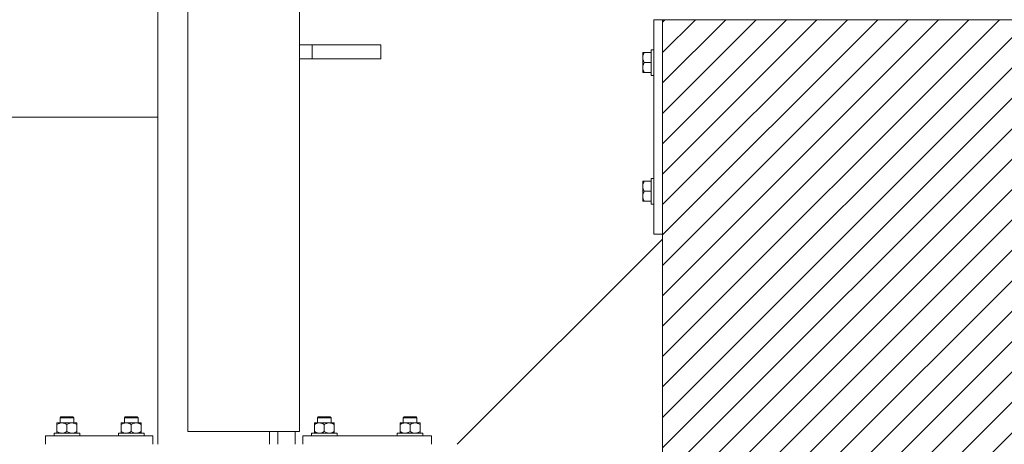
# Model space of a CAD drawing. Header units: millimetres. Extents: x 53746 to 116821, y -810352 to -765802.
# Tile 93 of 256: x 65904 to 67052, y -776497 to -776002. Entities that reach past the tile are written whole.
import ezdxf

# ---------------------------------------------------------------- set-up
doc = ezdxf.new("R2010")
doc.units = ezdxf.units.MM
doc.header["$MEASUREMENT"] = 0
for name, color, linetype, lineweight in [('Main Cradle Rails', 7, 'Continuous', 0), ('Side Cradle Blocks', 7, 'Continuous', 0), ('Side Cradle Stbd', 7, 'Continuous', 0), ('Side Cradle Tower Rail Frame', 7, 'Continuous', 0)]:
    doc.layers.add(name, color=color, linetype=linetype, lineweight=lineweight)

# ---------------------------------------------------------------- blocks, each defined once
blk = doc.blocks.new('*U57')
at = {"linetype": 'Continuous', "lineweight": 0}
h = blk.add_hatch(dxfattribs=at)
h.set_pattern_fill('HATCH', color=30, style=0, pattern_type=2)
h.set_pattern_definition([(45, (-18516.154147, 11448.34719), (-17.71895608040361, 17.71895608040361), [])])
h.paths.add_polyline_path([(-18174.78580871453, 11130.74546686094), (-18174.78579989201, 11424.17921985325), (-18174.78579838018, 11474.4623253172), (-18174.78579686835, 11524.74543078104), (-18174.78578804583, 11818.17918377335), (-18174.78578785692, 11824.4623253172), (-18174.7857803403, 12074.4623253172), (-18181.35202734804, 12074.4623253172), (-18281.35202734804, 12074.4623253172), (-18306.64426368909, 12074.4623253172), (-18311.25765601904, 12074.4623253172), (-18317.8520298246, 12074.4623253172), (-18337.8520298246, 12074.4623253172), (-18467.85205423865, 12074.4623253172), (-18487.85205423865, 12074.4623253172), (-18523.78581641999, 12074.4623253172), (-18623.78581641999, 12074.4623253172), (-18629.7858524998, 12074.4623253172), (-18629.7858524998, 11824.4623253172), (-18629.7858524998, 11818.74539470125), (-18629.7858524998, 11524.74543078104), (-18629.7858524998, 11474.4623253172), (-18629.7858524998, 11424.17921985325), (-18629.7858524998, 11130.17925593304), (-18629.7858524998, 11124.4623253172), (-18629.7858524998, 10874.4623253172), (-18623.78581641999, 10874.4623253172), (-18523.78581641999, 10874.4623253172), (-18487.85205423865, 10874.4623253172), (-18467.85205423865, 10874.4623253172), (-18337.8520298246, 10874.4623253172), (-18317.8520298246, 10874.4623253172), (-18311.25765601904, 10874.4623253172), (-18306.64426368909, 10874.4623253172), (-18281.35202734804, 10874.4623253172), (-18181.35202734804, 10874.4623253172), (-18174.78581642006, 10874.4623253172), (-18174.78580890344, 11124.4623253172)])
at = {"color": 30, "linetype": 'Continuous', "lineweight": 0, "flags": 128}
blk.add_lwpolyline([(-18181.35202734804, 12074.4623253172), (-18281.35202734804, 12074.4623253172), (-18306.64426368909, 12074.4623253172), (-18311.25765601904, 12074.4623253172), (-18317.8520298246, 12074.4623253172), (-18337.8520298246, 12074.4623253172), (-18467.85205423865, 12074.4623253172), (-18487.85205423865, 12074.4623253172), (-18523.78581641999, 12074.4623253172), (-18623.78581641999, 12074.4623253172), (-18629.7858524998, 12074.4623253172), (-18629.7858524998, 11824.4623253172), (-18629.7858524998, 11818.74539470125), (-18629.7858524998, 11524.74543078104)], dxfattribs=at)
at = {"layer": 'Side Cradle Blocks', "color": 7, "linetype": 'Continuous', "lineweight": 0}
for p, q in [((-18629.7858524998, 12074.4623253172), (-18639.78581642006, 12074.4623253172)), ((-18639.78581642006, 12074.4623253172), (-18639.78581642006, 11824.4623253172)), ((-18629.78581642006, 12074.4623253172), (-18174.78581642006, 12074.4623253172)), ((-18629.78581642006, 10874.4623253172), (-18629.78581642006, 12074.4623253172)), ((-18652.78545562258, 12035.46337878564), (-18652.78581592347, 12035.35529165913)), ((-18652.78581633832, 12035.35509363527), (-18652.78545562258, 12035.13861319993)), ((-18652.78581642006, 12030.25387020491), (-18652.78581642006, 12033.31987367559)), ((-18652.78545562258, 12033.19649258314), (-18652.78581586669, 12033.31968444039)), ((-18652.78581630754, 12030.25302060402), (-18652.78545562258, 12027.52949261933)), ((-18650.99390619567, 12024.4623253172), (-18652.03569112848, 12026.62036840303)), ((-18652.00267280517, 12036.04541509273), (-18650.99390619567, 12036.04541509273)), ((-18651.97729061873, 12033.90906638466), (-18650.99390619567, 12036.04541509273)), ((-18650.99390619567, 12036.04541509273), (-18642.7858524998, 12036.04541509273)), ((-18652.78581642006, 12018.67078042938), (-18652.78581642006, 12022.42705630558)), ((-18652.78545562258, 12021.39515801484), (-18652.78581636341, 12018.67120820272)), ((-18651.97729061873, 12022.32597660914), (-18650.99390619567, 12024.4623253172)), ((-18650.99390619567, 12024.4623253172), (-18642.78585713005, 12024.4623253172)), ((-18642.78581642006, 12018.7220738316), (-18642.78581642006, 12024.4623253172)), ((-18652.78581642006, 12012.87923554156), (-18652.78581642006, 12013.56950794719)), ((-18652.78545562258, 12013.46127184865), (-18652.78581605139, 12013.56939735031)), ((-18652.54502142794, 12012.87923554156), (-18652.78581642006, 12012.87923554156)), ((-18650.99390619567, 12012.87923554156), (-18652.03569112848, 12015.03727862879)), ((-18642.7858524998, 12012.87923554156), (-18650.99390619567, 12012.87923554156)), ((-18652.78581642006, 11886.04541509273), (-18652.78581642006, 11885.3551426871)), ((-18652.54502142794, 11886.04541509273), (-18652.78581642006, 11886.04541509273)), ((-18652.78581605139, 11885.35525328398), (-18652.78545562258, 11885.46337878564)), ((-18652.78581642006, 11880.25387020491), (-18652.78581642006, 11876.49759432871)), ((-18652.78581636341, 11880.25344243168), (-18652.78545562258, 11877.52949261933)), ((-18650.99390619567, 11886.04541509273), (-18652.03569112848, 11883.88737200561)), ((-18642.7858524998, 11886.04541509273), (-18650.99390619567, 11886.04541509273)), ((-18642.78581642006, 11880.20257680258), (-18642.78581642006, 11874.4623253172)), ((-18652.78545562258, 11871.39515801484), (-18652.78581630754, 11868.67163003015)), ((-18652.78581642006, 11868.67078042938), (-18652.78581642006, 11865.60477695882)), ((-18650.99390619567, 11874.4623253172), (-18652.03569112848, 11872.30428223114)), ((-18651.97729061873, 11876.59867402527), (-18650.99390619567, 11874.4623253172)), ((-18650.99390619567, 11874.4623253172), (-18642.78585713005, 11874.4623253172)), ((-18652.78581586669, 11865.6049661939), (-18652.78545562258, 11865.72815805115)), ((-18652.78545562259, 11863.78603743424), (-18652.78581633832, 11863.56955699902)), ((-18652.78545562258, 11863.46127184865), (-18652.78581592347, 11863.56935897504)), ((-18652.00267280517, 11862.87923554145), (-18650.99390619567, 11862.87923554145)), ((-18651.97729061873, 11865.01558424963), (-18650.99390619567, 11862.87923554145)), ((-18650.99390619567, 11862.87923554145), (-18642.7858524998, 11862.87923554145)), ((-18639.78581642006, 11824.4623253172), (-18629.7858524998, 11824.4623253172)), ((-19335.51045892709, 11604.42016776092), (-19335.51045892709, 11604.24541456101)), ((-19335.51045892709, 11602.62825753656), (-19333.37411021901, 11603.61164195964)), ((-19335.51045892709, 11602.62825753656), (-19335.51045892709, 11594.25423554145)), ((-19334.82033549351, 11604.42016726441), (-19334.92842262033, 11604.41980696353)), ((-19329.71891403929, 11604.42016776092), (-19332.78491750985, 11604.42016776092)), ((-19331.97572781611, 11604.41980696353), (-19331.92740523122, 11604.41983348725)), ((-19329.71891403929, 11604.42016776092), (-19325.96263816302, 11604.42016776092)), ((-19326.22738531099, 11603.73857928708), (-19328.24265183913, 11604.29540680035)), ((-19323.92736915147, 11602.62825753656), (-19321.7910204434, 11603.61164195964)), ((-19323.92736915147, 11594.25423554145), (-19323.92736915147, 11602.62825753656)), ((-19318.97762168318, 11611.4623253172), (-19321.24858512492, 11611.4623253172)), ((-19318.27051490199, 11610.4623253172), (-19320.86590169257, 11610.4623253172)), ((-19318.13582426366, 11604.42016776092), (-19315.06982079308, 11604.42016776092)), ((-19314.6442955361, 11603.73857928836), (-19316.65956206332, 11604.29540680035)), ((-19315.87901049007, 11604.41980696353), (-19315.92733307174, 11604.41983348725)), ((-19312.92631568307, 11604.41980696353), (-19313.03444118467, 11604.42016739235)), ((-19312.34427937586, 11603.63702414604), (-19312.34427937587, 11603.67535642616)), ((-19312.34427937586, 11603.63702414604), (-19312.34427937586, 11602.62825753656)), ((-19312.34427937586, 11594.25423554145), (-19312.34427937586, 11602.62825753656)), ((-19260.51045892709, 11603.63702414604), (-19260.51045892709, 11603.67535642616)), ((-19260.51045892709, 11602.62825753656), (-19260.51045892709, 11603.63702414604)), ((-19260.51045892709, 11594.25423554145), (-19260.51045892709, 11602.62825753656)), ((-19259.92842261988, 11604.41980696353), (-19259.82029711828, 11604.42016739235)), ((-19258.21044276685, 11603.73857928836), (-19256.19517623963, 11604.29540680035)), ((-19254.71891403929, 11604.42016776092), (-19257.78491750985, 11604.42016776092)), ((-19256.92740523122, 11604.41983348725), (-19256.97572781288, 11604.41980696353)), ((-19254.58422340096, 11610.4623253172), (-19251.98883661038, 11610.4623253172)), ((-19253.87711661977, 11611.4623253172), (-19251.60615317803, 11611.4623253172)), ((-19248.92736915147, 11602.62825753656), (-19251.06371785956, 11603.61164195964)), ((-19248.92736915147, 11594.25423554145), (-19248.92736915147, 11602.62825753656)), ((-19243.13582426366, 11604.42016776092), (-19246.89210013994, 11604.42016776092)), ((-19246.62735299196, 11603.73857928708), (-19244.61208646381, 11604.29540680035)), ((-19243.13582426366, 11604.42016776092), (-19240.06982079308, 11604.42016776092)), ((-19240.92733307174, 11604.41983348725), (-19240.87901048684, 11604.41980696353)), ((-19237.34427937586, 11602.62825753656), (-19239.48062808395, 11603.61164195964)), ((-19237.92631568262, 11604.41980696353), (-19238.03440280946, 11604.42016726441)), ((-19237.34427937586, 11604.42016776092), (-19237.34427937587, 11604.24541456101)), ((-19237.34427937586, 11602.62825753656), (-19237.34427937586, 11594.25423554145)), ((-19035.51045892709, 11604.42016776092), (-19035.51045892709, 11604.24541456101)), ((-19035.51045892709, 11602.62825753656), (-19033.37411021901, 11603.61164195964)), ((-19035.51045892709, 11602.62825753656), (-19035.51045892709, 11594.25423554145)), ((-19034.8203354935, 11604.42016726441), (-19034.92842262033, 11604.41980696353)), ((-19029.71891403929, 11604.42016776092), (-19032.78491750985, 11604.42016776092)), ((-19031.97572781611, 11604.41980696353), (-19031.92740523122, 11604.41983348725)), ((-19029.71891403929, 11604.42016776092), (-19025.96263816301, 11604.42016776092)), ((-19026.22738531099, 11603.73857928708), (-19028.24265183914, 11604.29540680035)), ((-19023.92736915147, 11602.62825753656), (-19021.7910204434, 11603.61164195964)), ((-19023.92736915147, 11594.25423554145), (-19023.92736915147, 11602.62825753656)), ((-19018.97762168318, 11611.4623253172), (-19021.24858512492, 11611.4623253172)), ((-19018.27051490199, 11610.4623253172), (-19020.86590169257, 11610.4623253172)), ((-19018.13582426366, 11604.42016776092), (-19015.06982079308, 11604.42016776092)), ((-19014.64429553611, 11603.73857928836), (-19016.65956206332, 11604.29540680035)), ((-19015.87901049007, 11604.41980696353), (-19015.92733307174, 11604.41983348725)), ((-19012.92631568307, 11604.41980696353), (-19013.03444118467, 11604.42016739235)), ((-19012.34427937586, 11603.63702414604), (-19012.34427937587, 11603.67535642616)), ((-19012.34427937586, 11603.63702414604), (-19012.34427937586, 11602.62825753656)), ((-19012.34427937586, 11594.25423554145), (-19012.34427937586, 11602.62825753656)), ((-18935.51045892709, 11603.63702414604), (-18935.51045892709, 11603.67535642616)), ((-18935.51045892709, 11602.62825753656), (-18935.51045892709, 11603.63702414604)), ((-18935.51045892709, 11594.25423554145), (-18935.51045892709, 11602.62825753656)), ((-18934.92842261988, 11604.41980696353), (-18934.82029711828, 11604.42016739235)), ((-18933.21044276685, 11603.73857928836), (-18931.19517623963, 11604.29540680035)), ((-18929.71891403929, 11604.42016776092), (-18932.78491750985, 11604.42016776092)), ((-18931.92740523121, 11604.41983348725), (-18931.97572781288, 11604.41980696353)), ((-18929.58422340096, 11610.4623253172), (-18926.98883661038, 11610.4623253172)), ((-18928.87711661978, 11611.4623253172), (-18926.60615317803, 11611.4623253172)), ((-18923.92736915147, 11602.62825753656), (-18926.06371785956, 11603.61164195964)), ((-18923.92736915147, 11594.25423554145), (-18923.92736915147, 11602.62825753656)), ((-18918.13582426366, 11604.42016776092), (-18921.89210013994, 11604.42016776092)), ((-18921.62735299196, 11603.73857928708), (-18919.61208646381, 11604.29540680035)), ((-18918.13582426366, 11604.42016776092), (-18915.06982079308, 11604.42016776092)), ((-18915.92733307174, 11604.41983348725), (-18915.87901048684, 11604.41980696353)), ((-18912.34427937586, 11602.62825753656), (-18914.48062808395, 11603.61164195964)), ((-18912.92631568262, 11604.41980696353), (-18913.03440280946, 11604.42016726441)), ((-18912.34427937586, 11604.42016776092), (-18912.34427937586, 11604.24541456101)), ((-18912.34427937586, 11602.62825753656), (-18912.34427937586, 11594.25423554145)), ((-19335.51045892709, 11593.24546893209), (-19335.51045892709, 11594.25423554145)), ((-19334.83101013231, 11592.46236139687), (-19334.92842261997, 11592.4626861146)), ((-19331.97572781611, 11592.4626861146), (-19331.92740523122, 11592.46265959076)), ((-19331.67685071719, 11592.68090167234), (-19329.71923723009, 11592.46236139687)), ((-19326.08541223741, 11593.21245060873), (-19323.92736915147, 11594.25423554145)), ((-19320.09376094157, 11592.68090167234), (-19318.13614745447, 11592.46236139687)), ((-19315.92733307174, 11592.46265959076), (-19315.87901048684, 11592.4626861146)), ((-19314.50232246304, 11593.21245060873), (-19312.34427937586, 11594.25423554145)), ((-19312.92631568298, 11592.4626861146), (-19313.02372817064, 11592.46236139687)), ((-19312.34427937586, 11592.70312030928), (-19312.34427937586, 11592.46236139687)), ((-19258.35241583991, 11593.21245060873), (-19260.51045892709, 11594.25423554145)), ((-19260.51045892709, 11592.70312030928), (-19260.51045892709, 11592.46236139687)), ((-19259.92842261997, 11592.4626861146), (-19259.83101013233, 11592.46236139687)), ((-19256.97572781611, 11592.4626861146), (-19256.92740523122, 11592.46265959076)), ((-19252.76097736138, 11592.68090167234), (-19254.71859084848, 11592.46236139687)), ((-19246.76932606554, 11593.21245060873), (-19248.92736915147, 11594.25423554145)), ((-19241.17788758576, 11592.68090167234), (-19243.13550107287, 11592.46236139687)), ((-19240.92733307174, 11592.46265959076), (-19240.87901048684, 11592.4626861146)), ((-19237.92631568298, 11592.4626861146), (-19238.02372817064, 11592.46236139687)), ((-19237.34427937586, 11593.24546893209), (-19237.34427937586, 11594.25423554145)), ((-19035.51045892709, 11593.24546893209), (-19035.51045892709, 11594.25423554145)), ((-19034.83101013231, 11592.46236139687), (-19034.92842261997, 11592.4626861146)), ((-19031.97572781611, 11592.4626861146), (-19031.92740523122, 11592.46265959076)), ((-19031.67685071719, 11592.68090167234), (-19029.71923723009, 11592.46236139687)), ((-19026.08541223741, 11593.21245060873), (-19023.92736915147, 11594.25423554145)), ((-19020.09376094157, 11592.68090167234), (-19018.13614745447, 11592.46236139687)), ((-19015.92733307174, 11592.46265959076), (-19015.87901048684, 11592.4626861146)), ((-19014.50232246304, 11593.21245060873), (-19012.34427937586, 11594.25423554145)), ((-19012.92631568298, 11592.4626861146), (-19013.02372817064, 11592.46236139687)), ((-19012.34427937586, 11592.70312030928), (-19012.34427937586, 11592.46236139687)), ((-18933.35241583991, 11593.21245060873), (-18935.51045892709, 11594.25423554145)), ((-18935.51045892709, 11592.70312030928), (-18935.51045892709, 11592.46236139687)), ((-18934.92842261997, 11592.4626861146), (-18934.83101013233, 11592.46236139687)), ((-18931.97572781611, 11592.4626861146), (-18931.92740523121, 11592.46265959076)), ((-18927.76097736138, 11592.68090167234), (-18929.71859084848, 11592.46236139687)), ((-18921.76932606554, 11593.21245060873), (-18923.92736915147, 11594.25423554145)), ((-18916.17788758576, 11592.68090167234), (-18918.13550107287, 11592.46236139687)), ((-18915.92733307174, 11592.46265959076), (-18915.87901048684, 11592.4626861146)), ((-18912.92631568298, 11592.4626861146), (-18913.02372817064, 11592.46236139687)), ((-18912.34427937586, 11593.24546893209), (-18912.34427937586, 11594.25423554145)), ((-19348.92736915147, 11589.4623253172), (-19348.92736915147, 11579.46236139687)), ((-19223.92736915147, 11589.4623253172), (-19348.92736915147, 11589.4623253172)), ((-19223.92736915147, 11579.46236139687), (-19223.92736915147, 11589.4623253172)), ((-19048.92736915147, 11589.4623253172), (-19048.92736915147, 11579.46236139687)), ((-18898.92736915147, 11589.4623253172), (-19048.92736915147, 11589.4623253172)), ((-18898.92736915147, 11579.46236139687), (-18898.92736915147, 11589.4623253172))]:
    blk.add_line(p, q, dxfattribs=at)
at = {"layer": 'Side Cradle Blocks', "color": 7, "linetype": 'Continuous', "lineweight": 0, "flags": 128}
for points in [[(-18642.78581642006, 12024.4623253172), (-18642.78581642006, 12030.20257680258), (-18642.78581642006, 12035.06892703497), (-18642.78581642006, 12038.32051830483), (-18642.78581642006, 12039.4623253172), (-18639.7858524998, 12039.4623253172)], [(-18652.00267280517, 12036.04541509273), (-18652.03888474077, 12036.04541509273), (-18652.61106322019, 12036.04541509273), (-18652.78581642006, 12036.04541509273), (-18652.78581642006, 12035.3551426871), (-18652.78581642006, 12033.31987367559)], [(-18651.97729061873, 12033.90906638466), (-18652.27898091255, 12033.25366077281), (-18652.56724006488, 12032.21180688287), (-18652.78581642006, 12030.25387020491), (-18652.75418664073, 12029.51204395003), (-18652.66105545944, 12028.77760800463), (-18652.10422794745, 12026.76234147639), (-18652.03569112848, 12026.62036840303)], [(-18652.78581642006, 12030.25387020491), (-18652.78581642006, 12026.49759432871), (-18652.78581642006, 12022.42705630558)], [(-18651.97729061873, 12022.32597660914), (-18652.27898091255, 12021.67057099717), (-18652.56724006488, 12020.62871710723), (-18652.78581642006, 12018.67078042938), (-18652.75418664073, 12017.92895417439), (-18652.66105545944, 12017.19451822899), (-18652.10422794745, 12015.17925170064), (-18652.03569112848, 12015.03727862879)], [(-18652.78581637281, 12018.67113712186), (-18652.78581642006, 12018.67078042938), (-18652.78581642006, 12015.60477695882), (-18652.78581642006, 12013.56950794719)], [(-18639.7858524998, 12009.4623253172), (-18642.78581642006, 12009.4623253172), (-18642.78581642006, 12010.60413232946), (-18642.78581642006, 12013.85572359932), (-18642.78581642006, 12018.7220738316)], [(-18652.54502142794, 12012.87923554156), (-18652.04100508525, 12012.87923554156), (-18652.00267280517, 12012.87923554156), (-18650.99390619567, 12012.87923554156)], [(-18642.78581642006, 11880.20257680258), (-18642.78581642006, 11885.06892703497), (-18642.78581642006, 11888.32051830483), (-18642.78581642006, 11889.4623253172), (-18639.7858524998, 11889.4623253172)], [(-18652.78581642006, 11885.3551426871), (-18652.78581642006, 11883.31987367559), (-18652.78581642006, 11880.25387020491), (-18652.78581637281, 11880.25351351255)], [(-18652.03569112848, 11883.88737200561), (-18652.10422794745, 11883.74539893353), (-18652.66105545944, 11881.7301324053), (-18652.75418664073, 11880.9956964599), (-18652.78581642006, 11880.25387020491), (-18652.56724006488, 11878.29593352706), (-18652.27898091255, 11877.254079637), (-18651.97729061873, 11876.59867402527)], [(-18650.99390619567, 11886.04541509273), (-18652.00267280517, 11886.04541509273), (-18652.04100508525, 11886.04541509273), (-18652.54502142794, 11886.04541509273)], [(-18652.78581642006, 11876.49759432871), (-18652.78581642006, 11872.42705630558), (-18652.78581642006, 11868.67078042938)], [(-18652.03569112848, 11872.30428223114), (-18652.10422794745, 11872.16230915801), (-18652.66105545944, 11870.14704262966), (-18652.75418664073, 11869.41260668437), (-18652.78581642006, 11868.67078042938), (-18652.56724006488, 11866.71284375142), (-18652.27898091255, 11865.67098986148), (-18651.97729061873, 11865.01558424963)], [(-18639.7858524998, 11859.4623253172), (-18642.78581642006, 11859.4623253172), (-18642.78581642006, 11860.60413232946), (-18642.78581642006, 11863.85572359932), (-18642.78581642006, 11868.7220738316), (-18642.78581642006, 11874.4623253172)], [(-18652.78581642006, 11865.60477695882), (-18652.78581642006, 11863.56950794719), (-18652.78581642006, 11862.87923554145), (-18652.61106322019, 11862.87923554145), (-18652.03888474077, 11862.87923554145), (-18652.00267280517, 11862.87923554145)], [(-19335.51045892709, 11604.42016776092), (-19334.82018652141, 11604.42016776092), (-19332.78491750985, 11604.42016776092)], [(-19335.51045892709, 11602.62825753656), (-19335.51045892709, 11603.63702414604), (-19335.51045892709, 11603.67323608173), (-19335.51045892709, 11604.24541456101)], [(-19333.37411021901, 11603.61164195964), (-19332.71870460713, 11603.91333225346), (-19331.67685071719, 11604.20159140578), (-19329.71891403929, 11604.42016776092), (-19328.97708778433, 11604.38853798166), (-19328.24265183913, 11604.29540680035)], [(-19331.92736915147, 11604.42020384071), (-19331.92736915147, 11610.4623253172), (-19330.92736915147, 11611.4623253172), (-19330.39452587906, 11611.4623253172), (-19328.87711661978, 11611.4623253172), (-19326.60615317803, 11611.4623253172), (-19323.92736915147, 11611.4623253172), (-19321.24858512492, 11611.4623253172)], [(-19331.92736915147, 11610.4623253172), (-19331.31840541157, 11610.4623253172), (-19329.58422340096, 11610.4623253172), (-19326.9888366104, 11610.4623253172), (-19323.92736915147, 11610.4623253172), (-19320.86590169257, 11610.4623253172)], [(-19326.22738531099, 11603.73857928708), (-19326.08541223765, 11603.670042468), (-19323.92736915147, 11602.62825753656)], [(-19318.13582426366, 11604.42016776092), (-19321.89210013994, 11604.42016776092), (-19325.96263816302, 11604.42016776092)], [(-19321.7910204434, 11603.61164195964), (-19321.13561483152, 11603.91333225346), (-19320.09376094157, 11604.20159140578), (-19318.13582426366, 11604.42016776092), (-19317.39399800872, 11604.38853798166), (-19316.65956206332, 11604.29540680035)], [(-19318.97762168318, 11611.4623253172), (-19317.4602124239, 11611.4623253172), (-19316.92736915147, 11611.4623253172), (-19315.92736915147, 11610.4623253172), (-19315.92736915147, 11604.42020384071)], [(-19318.27051490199, 11610.4623253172), (-19316.5363328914, 11610.4623253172), (-19315.92736915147, 11610.4623253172)], [(-19315.06982079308, 11604.42016776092), (-19313.03455178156, 11604.42016776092), (-19312.34427937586, 11604.42016776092), (-19312.34427937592, 11604.17937276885), (-19312.34427937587, 11603.67535642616)], [(-19314.6442955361, 11603.73857928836), (-19314.50232246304, 11603.6700424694), (-19312.34427937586, 11602.62825753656)], [(-19260.51045892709, 11603.67535642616), (-19260.51045892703, 11604.17937276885), (-19260.51045892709, 11604.42016776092), (-19259.82018652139, 11604.42016776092), (-19257.78491750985, 11604.42016776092)], [(-19260.51045892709, 11602.62825753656), (-19258.35241583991, 11603.6700424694), (-19258.21044276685, 11603.73857928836)], [(-19256.92736915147, 11604.42020384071), (-19256.92736915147, 11610.4623253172), (-19255.92736915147, 11611.4623253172), (-19255.39452587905, 11611.4623253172), (-19253.87711661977, 11611.4623253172)], [(-19256.92736915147, 11610.4623253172), (-19256.31840541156, 11610.4623253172), (-19254.58422340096, 11610.4623253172)], [(-19256.19517623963, 11604.29540680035), (-19255.46074029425, 11604.38853798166), (-19254.71891403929, 11604.42016776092), (-19252.76097736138, 11604.20159140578), (-19251.71912347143, 11603.91333225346), (-19251.06371785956, 11603.61164195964)], [(-19246.89210013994, 11604.42016776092), (-19250.96263816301, 11604.42016776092), (-19254.71891403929, 11604.42016776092)], [(-19251.98883661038, 11610.4623253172), (-19248.92736915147, 11610.4623253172), (-19245.86590169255, 11610.4623253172), (-19243.27051490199, 11610.4623253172), (-19241.53633289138, 11610.4623253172), (-19240.92736915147, 11610.4623253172)], [(-19251.60615317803, 11611.4623253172), (-19248.92736915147, 11611.4623253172), (-19246.24858512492, 11611.4623253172), (-19243.97762168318, 11611.4623253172), (-19242.4602124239, 11611.4623253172), (-19241.92736915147, 11611.4623253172), (-19240.92736915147, 11610.4623253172), (-19240.92736915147, 11604.42020384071)], [(-19248.92736915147, 11602.62825753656), (-19246.7693260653, 11603.670042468), (-19246.62735299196, 11603.73857928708)], [(-19244.61208646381, 11604.29540680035), (-19243.87765051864, 11604.38853798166), (-19243.13582426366, 11604.42016776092), (-19241.17788758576, 11604.20159140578), (-19240.1360336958, 11603.91333225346), (-19239.48062808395, 11603.61164195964)], [(-19240.06982079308, 11604.42016776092), (-19238.03455178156, 11604.42016776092), (-19237.34427937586, 11604.42016776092)], [(-19237.34427937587, 11604.24541456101), (-19237.34427937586, 11603.67323608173), (-19237.34427937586, 11603.63702414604), (-19237.34427937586, 11602.62825753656)], [(-19035.51045892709, 11604.42016776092), (-19034.82018652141, 11604.42016776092), (-19032.78491750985, 11604.42016776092)], [(-19035.51045892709, 11602.62825753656), (-19035.51045892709, 11603.63702414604), (-19035.51045892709, 11603.67323608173), (-19035.51045892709, 11604.24541456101)], [(-19033.37411021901, 11603.61164195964), (-19032.71870460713, 11603.91333225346), (-19031.67685071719, 11604.20159140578), (-19029.71891403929, 11604.42016776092), (-19028.97708778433, 11604.38853798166), (-19028.24265183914, 11604.29540680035)], [(-19031.92736915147, 11604.42020384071), (-19031.92736915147, 11610.4623253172), (-19030.92736915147, 11611.4623253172), (-19030.39452587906, 11611.4623253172), (-19028.87711661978, 11611.4623253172), (-19026.60615317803, 11611.4623253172), (-19023.92736915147, 11611.4623253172), (-19021.24858512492, 11611.4623253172)], [(-19031.92736915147, 11610.4623253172), (-19031.31840541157, 11610.4623253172), (-19029.58422340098, 11610.4623253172), (-19026.9888366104, 11610.4623253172), (-19023.92736915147, 11610.4623253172), (-19020.86590169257, 11610.4623253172)], [(-19026.22738531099, 11603.73857928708), (-19026.08541223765, 11603.670042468), (-19023.92736915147, 11602.62825753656)], [(-19018.13582426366, 11604.42016776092), (-19021.89210013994, 11604.42016776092), (-19025.96263816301, 11604.42016776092)], [(-19021.7910204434, 11603.61164195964), (-19021.13561483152, 11603.91333225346), (-19020.09376094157, 11604.20159140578), (-19018.13582426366, 11604.42016776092), (-19017.39399800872, 11604.38853798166), (-19016.65956206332, 11604.29540680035)], [(-19018.97762168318, 11611.4623253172), (-19017.4602124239, 11611.4623253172), (-19016.92736915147, 11611.4623253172), (-19015.92736915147, 11610.4623253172), (-19015.92736915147, 11604.42020384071)], [(-19018.27051490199, 11610.4623253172), (-19016.5363328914, 11610.4623253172), (-19015.92736915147, 11610.4623253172)], [(-19015.06982079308, 11604.42016776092), (-19013.03455178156, 11604.42016776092), (-19012.34427937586, 11604.42016776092), (-19012.34427937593, 11604.17937276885), (-19012.34427937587, 11603.67535642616)], [(-19014.64429553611, 11603.73857928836), (-19014.50232246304, 11603.6700424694), (-19012.34427937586, 11602.62825753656)], [(-18935.51045892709, 11603.67535642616), (-18935.51045892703, 11604.17937276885), (-18935.51045892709, 11604.42016776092), (-18934.82018652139, 11604.42016776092), (-18932.78491750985, 11604.42016776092)], [(-18935.51045892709, 11602.62825753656), (-18933.35241583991, 11603.6700424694), (-18933.21044276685, 11603.73857928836)], [(-18931.92736915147, 11604.42020384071), (-18931.92736915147, 11610.4623253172), (-18930.92736915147, 11611.4623253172), (-18930.39452587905, 11611.4623253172), (-18928.87711661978, 11611.4623253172)], [(-18931.92736915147, 11610.4623253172), (-18931.31840541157, 11610.4623253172), (-18929.58422340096, 11610.4623253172)], [(-18931.19517623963, 11604.29540680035), (-18930.46074029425, 11604.38853798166), (-18929.71891403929, 11604.42016776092), (-18927.76097736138, 11604.20159140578), (-18926.71912347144, 11603.91333225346), (-18926.06371785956, 11603.61164195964)], [(-18921.89210013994, 11604.42016776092), (-18925.96263816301, 11604.42016776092), (-18929.71891403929, 11604.42016776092)], [(-18926.98883661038, 11610.4623253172), (-18923.92736915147, 11610.4623253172), (-18920.86590169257, 11610.4623253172), (-18918.27051490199, 11610.4623253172), (-18916.5363328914, 11610.4623253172), (-18915.92736915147, 11610.4623253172)], [(-18926.60615317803, 11611.4623253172), (-18923.92736915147, 11611.4623253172), (-18921.24858512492, 11611.4623253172), (-18918.97762168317, 11611.4623253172), (-18917.4602124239, 11611.4623253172), (-18916.92736915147, 11611.4623253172), (-18915.92736915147, 11610.4623253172), (-18915.92736915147, 11604.42020384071)], [(-18923.92736915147, 11602.62825753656), (-18921.7693260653, 11603.670042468), (-18921.62735299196, 11603.73857928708)], [(-18919.61208646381, 11604.29540680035), (-18918.87765051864, 11604.38853798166), (-18918.13582426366, 11604.42016776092), (-18916.17788758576, 11604.20159140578), (-18915.1360336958, 11603.91333225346), (-18914.48062808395, 11603.61164195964)], [(-18915.06982079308, 11604.42016776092), (-18913.03455178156, 11604.42016776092), (-18912.34427937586, 11604.42016776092)], [(-18912.34427937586, 11604.24541456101), (-18912.34427937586, 11603.67323608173), (-18912.34427937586, 11603.63702414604), (-18912.34427937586, 11602.62825753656)], [(-19338.92736915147, 11589.46236139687), (-19338.92736915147, 11592.4623253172), (-19337.78556213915, 11592.4623253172), (-19334.53397086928, 11592.4623253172), (-19329.66762063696, 11592.4623253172), (-19323.92736915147, 11592.4623253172), (-19318.18711766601, 11592.4623253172), (-19313.32076743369, 11592.4623253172), (-19310.0691761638, 11592.4623253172), (-19308.92736915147, 11592.4623253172), (-19308.92736915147, 11589.46236139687)], [(-19331.67685071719, 11592.68090167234), (-19332.71870460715, 11592.96916082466), (-19333.37411021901, 11593.27085111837), (-19335.51045892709, 11594.25423554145)], [(-19335.51045892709, 11593.24546893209), (-19335.51045892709, 11593.2092569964), (-19335.51045892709, 11592.637078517), (-19335.51045892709, 11592.46236139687)], [(-19326.08541223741, 11593.21245060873), (-19326.22738531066, 11593.14391378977), (-19328.24265183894, 11592.58708627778), (-19328.97708778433, 11592.49395509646), (-19329.71806784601, 11592.46236139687)], [(-19320.09376094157, 11592.68090167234), (-19321.13561483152, 11592.96916082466), (-19321.7910204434, 11593.27085111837), (-19323.92736915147, 11594.25423554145)], [(-19314.50232246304, 11593.21245060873), (-19314.64429553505, 11593.14391378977), (-19316.65956206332, 11592.58708627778), (-19317.39399800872, 11592.49395509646), (-19318.1349780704, 11592.46236139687)], [(-19312.34427937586, 11592.70312030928), (-19312.34427937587, 11593.20713665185), (-19312.34427937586, 11593.24546893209), (-19312.34427937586, 11594.25423554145)], [(-19263.92736915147, 11589.46236139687), (-19263.92736915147, 11592.4623253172), (-19262.78556213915, 11592.4623253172), (-19259.53397086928, 11592.4623253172), (-19254.66762063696, 11592.4623253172), (-19248.92736915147, 11592.4623253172), (-19243.18711766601, 11592.4623253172), (-19238.32076743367, 11592.4623253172), (-19235.0691761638, 11592.4623253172), (-19233.92736915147, 11592.4623253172), (-19233.92736915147, 11589.46236139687)], [(-19260.51045892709, 11594.25423554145), (-19260.51045892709, 11593.24546893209), (-19260.51045892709, 11593.20713665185), (-19260.51045892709, 11592.70312030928)], [(-19254.71976023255, 11592.46236139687), (-19255.46074029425, 11592.49395509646), (-19256.19517623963, 11592.58708627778), (-19258.21044276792, 11593.14391378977), (-19258.35241583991, 11593.21245060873)], [(-19248.92736915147, 11594.25423554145), (-19251.06371785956, 11593.27085111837), (-19251.71912347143, 11592.96916082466), (-19252.76097736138, 11592.68090167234)], [(-19243.13667045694, 11592.46236139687), (-19243.87765051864, 11592.49395509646), (-19244.61208646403, 11592.58708627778), (-19246.62735299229, 11593.14391378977), (-19246.76932606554, 11593.21245060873)], [(-19237.34427937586, 11594.25423554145), (-19239.48062808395, 11593.27085111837), (-19240.1360336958, 11592.96916082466), (-19241.17788758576, 11592.68090167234)], [(-19237.34427937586, 11592.46236139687), (-19237.34427937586, 11592.637078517), (-19237.34427937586, 11593.2092569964), (-19237.34427937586, 11593.24546893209)], [(-19038.92736915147, 11589.46236139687), (-19038.92736915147, 11592.4623253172), (-19037.78556213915, 11592.4623253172), (-19034.53397086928, 11592.4623253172), (-19029.66762063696, 11592.4623253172), (-19023.92736915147, 11592.4623253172), (-19018.18711766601, 11592.4623253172), (-19013.32076743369, 11592.4623253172), (-19010.0691761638, 11592.4623253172), (-19008.92736915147, 11592.4623253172), (-19008.92736915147, 11589.46236139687)], [(-19031.67685071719, 11592.68090167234), (-19032.71870460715, 11592.96916082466), (-19033.37411021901, 11593.27085111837), (-19035.51045892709, 11594.25423554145)], [(-19035.51045892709, 11593.24546893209), (-19035.51045892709, 11593.2092569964), (-19035.51045892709, 11592.637078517), (-19035.51045892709, 11592.46236139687)], [(-19026.08541223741, 11593.21245060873), (-19026.22738531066, 11593.14391378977), (-19028.24265183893, 11592.58708627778), (-19028.97708778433, 11592.49395509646), (-19029.71806784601, 11592.46236139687)], [(-19020.09376094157, 11592.68090167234), (-19021.13561483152, 11592.96916082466), (-19021.7910204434, 11593.27085111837), (-19023.92736915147, 11594.25423554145)], [(-19014.50232246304, 11593.21245060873), (-19014.64429553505, 11593.14391378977), (-19016.65956206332, 11592.58708627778), (-19017.39399800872, 11592.49395509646), (-19018.1349780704, 11592.46236139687)], [(-19012.34427937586, 11592.70312030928), (-19012.34427937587, 11593.20713665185), (-19012.34427937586, 11593.24546893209), (-19012.34427937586, 11594.25423554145)], [(-18938.92736915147, 11589.46236139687), (-18938.92736915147, 11592.4623253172), (-18937.78556213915, 11592.4623253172), (-18934.53397086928, 11592.4623253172), (-18929.66762063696, 11592.4623253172), (-18923.92736915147, 11592.4623253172), (-18918.18711766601, 11592.4623253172), (-18913.32076743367, 11592.4623253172), (-18910.0691761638, 11592.4623253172), (-18908.92736915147, 11592.4623253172), (-18908.92736915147, 11589.46236139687)], [(-18935.51045892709, 11594.25423554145), (-18935.51045892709, 11593.24546893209), (-18935.51045892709, 11593.20713665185), (-18935.51045892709, 11592.70312030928)], [(-18929.71976023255, 11592.46236139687), (-18930.46074029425, 11592.49395509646), (-18931.19517623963, 11592.58708627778), (-18933.21044276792, 11593.14391378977), (-18933.35241583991, 11593.21245060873)], [(-18923.92736915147, 11594.25423554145), (-18926.06371785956, 11593.27085111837), (-18926.71912347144, 11592.96916082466), (-18927.76097736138, 11592.68090167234)], [(-18918.13667045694, 11592.46236139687), (-18918.87765051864, 11592.49395509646), (-18919.61208646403, 11592.58708627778), (-18921.62735299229, 11593.14391378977), (-18921.76932606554, 11593.21245060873)], [(-18912.34427937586, 11594.25423554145), (-18914.48062808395, 11593.27085111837), (-18915.1360336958, 11592.96916082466), (-18916.17788758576, 11592.68090167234)], [(-18912.34427937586, 11592.46236139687), (-18912.34427937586, 11592.637078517), (-18912.34427937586, 11593.2092569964), (-18912.34427937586, 11593.24546893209)]]:
    blk.add_lwpolyline(points, dxfattribs=at)
at = {"layer": 'Side Cradle Stbd', "color": 7, "linetype": 'Continuous', "lineweight": 0}
blk.add_line((-18629.7858524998, 11818.74539470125), (-18869.06888580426, 11579.46236139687), dxfattribs=at)
at = {"layer": 'Side Cradle Tower Rail Frame', "color": 7, "linetype": 'Continuous', "lineweight": 0}
for p, q in [((-19182.8941786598, 13589.00181266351), (-19182.8941786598, 11594.4623253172)), ((-19052.8941786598, 11594.4623253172), (-19052.8941786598, 13589.00181266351)), ((-19217.8941786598, 13524.4623253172), (-19217.8941786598, 11579.46236139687)), ((-19052.89414258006, 12044.9623253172), (-19037.8941786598, 12044.9623253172)), ((-19037.8941786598, 12044.9623253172), (-18957.8941786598, 12044.9623253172)), ((-19037.8941786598, 12028.9623253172), (-19037.8941786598, 12044.9623253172)), ((-18957.8941786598, 12028.9623253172), (-18957.8941786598, 12044.9623253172)), ((-19037.8941786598, 12028.9623253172), (-19052.89414258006, 12028.9623253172)), ((-18957.8941786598, 12028.9623253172), (-19037.8941786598, 12028.9623253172)), ((-19612.42733307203, 11960.90456531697), (-19217.89421473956, 11960.90456531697)), ((-19182.8941786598, 11594.4623253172), (-19052.8941786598, 11594.4623253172)), ((-19087.8941786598, 11579.46236139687), (-19087.8941786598, 11594.46228923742)), ((-19077.8941786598, 11594.46091959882), (-19077.8941786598, 11594.45529894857)), ((-19077.8941786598, 11579.46236139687), (-19077.8941786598, 11594.45529894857)), ((-19057.8941786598, 11579.46236139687), (-19057.8941786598, 11594.4622892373))]:
    blk.add_line(p, q, dxfattribs=at)

msp = doc.modelspace()

# ---------------------------------------------------------------- block references
at = {"layer": 'Main Cradle Rails', "color": 7, "linetype": 'Continuous', "lineweight": 0}
msp.add_blockref('*U57', (85283.05, -788076.9500000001), dxfattribs=at)

doc.saveas('drawing.dxf')
